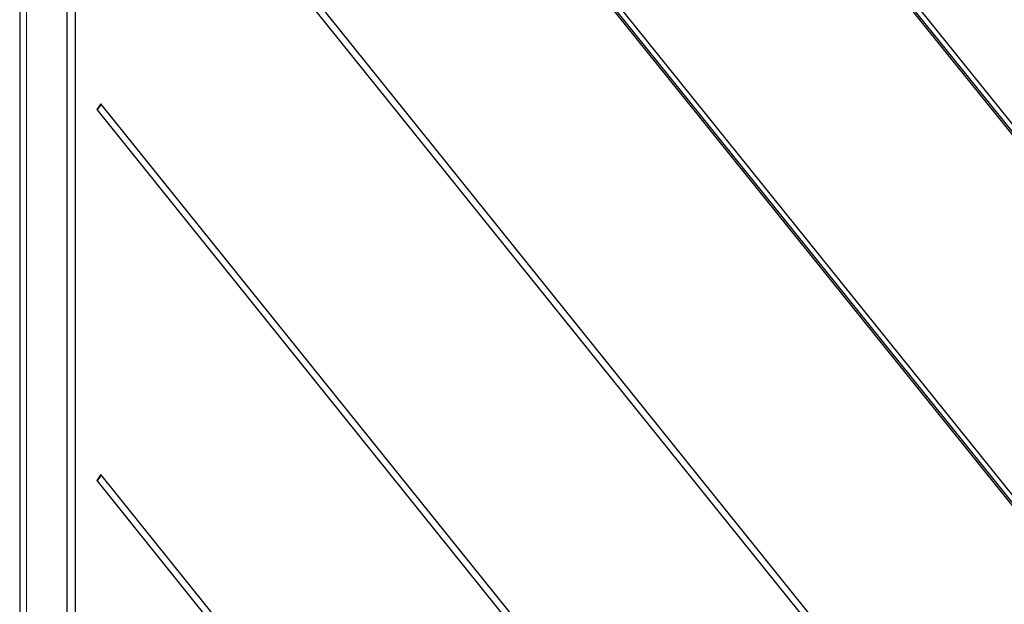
# Paper-space layout 'Blatt2' of a CAD drawing. Header units: millimetres. Extents: x 5 to 418, y 2 to 292.
# Tile 41 of 77: x 104 to 126, y 178 to 191. Entities that reach past the tile are written whole.
import ezdxf

# ---------------------------------------------------------------- set-up
doc = ezdxf.new("R2010")
doc.units = ezdxf.units.MM

psp = doc.layouts.new('Blatt2')

# ---------------------------------------------------------------- linework, layer by layer
at = {"color": 7, "linetype": 'Continuous', "lineweight": 25}
for p, q in [((104.225, 211.293), (104.225, 142.152)), ((105.265, 203.731), (105.265, 142.327)), ((105.452, 142.219), (105.452, 203.623)), ((136.731, 167.209), (109.198, 201.461)), ((109.106, 201.33), (136.639, 167.078)), ((109.141, 201.35), (136.664, 167.113)), ((105.919, 197.129), (132.027, 164.651)), ((132.119, 164.782), (106.011, 197.26)), ((136.731, 175.374), (121.445, 194.39)), ((121.353, 194.26), (136.639, 175.244)), ((121.388, 194.28), (136.664, 175.278)), ((106.011, 189.094), (105.919, 188.964)), ((125.022, 165.445), (106.011, 189.094)), ((105.919, 188.964), (124.93, 165.314)), ((106.011, 180.929), (105.919, 180.798)), ((125.022, 157.28), (106.011, 180.929)), ((105.919, 180.798), (124.93, 157.149))]:
    psp.add_line(p, q, dxfattribs=at)
at = {"color": 7, "linetype": 'Continuous', "lineweight": 18}
psp.add_line((104.371, 211.089), (104.371, 141.948), dxfattribs=at)
at = {"color": 7, "linetype": 'Continuous', "lineweight": 25}
for centre in [(105.807, 189.148), (105.807, 180.983)]:
    psp.add_arc(centre, 0.216, 301.1455, 344.2068, dxfattribs=at)

doc.saveas('drawing.dxf')
